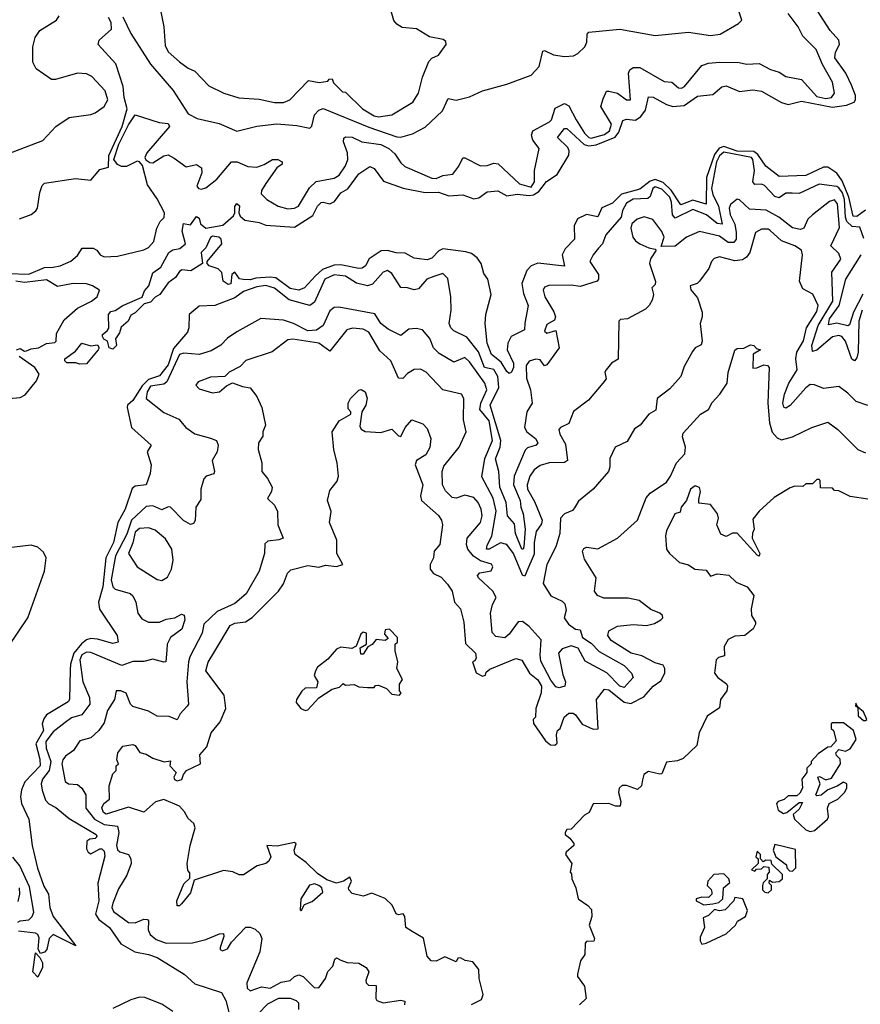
# Model space of a CAD drawing. Extents: x 2472589 to 2662339, y 701009 to 849030.
# Tile 169 of 256: x 2571764 to 2575561, y 771498 to 775947. Entities that reach past the tile are written whole.
import ezdxf

# ---------------------------------------------------------------- set-up
doc = ezdxf.new("R2010")
doc.units = 0

msp = doc.modelspace()

# ---------------------------------------------------------------- linework, layer by layer
at = {"layer": '0CON05XD'}
for points in [[(2573496.2, 775186.2), (2573595, 775166.7), (2573655, 775167.5), (2573701.6, 775151.6), (2573765, 775155.3), (2573815, 775137.1), (2573837.7, 775142.3), (2573875, 775168.5), (2573923.4, 775173.4), (2573965, 775151.5), (2574010.9, 775159.1), (2574065, 775152.3), (2574085, 775155.7), (2574109.2, 775170.8), (2574144.2, 775215.8), (2574191.9, 775248.1), (2574244.8, 775335), (2574246.5, 775355), (2574239.7, 775369.7), (2574193.3, 775415), (2574225, 775456), (2574235, 775455.8), (2574313.4, 775383.4), (2574335, 775377.7), (2574368, 775382), (2574453.3, 775416.7), (2574470.5, 775439.5), (2574488, 775492), (2574505, 775497.2), (2574545, 775492.5), (2574570.1, 775509.9), (2574591.5, 775538.5), (2574605, 775598), (2574625, 775597.5), (2574685, 775564), (2574715, 775554.2), (2574765, 775559.1), (2574825, 775602.2), (2574895, 775609.8), (2574935, 775644.4), (2574955, 775648.9), (2575015, 775623.2), (2575075, 775630.7), (2575115, 775623.5), (2575205, 775573.4), (2575235, 775564.4), (2575295, 775579.4), (2575435, 775552.1), (2575498.8, 775561.2), (2575534.2, 775575), (2575540, 775585), (2575538.9, 775605), (2575521.7, 775651.7), (2575495.6, 775705), (2575445.5, 775775), (2575449.4, 775800.6), (2575468, 775835), (2575464, 775855), (2575425, 775898.8), (2575318.8, 776065)], [(2572391.2, 776035), (2572414.5, 775914.5), (2572420.5, 775830.5), (2572435, 775802.5), (2572486.3, 775756.3), (2572525, 775727.5), (2572555, 775714.2), (2572618.3, 775648.3), (2572685.4, 775615.4), (2572753.7, 775593.7), (2572845, 775587.3), (2572915, 775573.2), (2572955, 775572.7), (2572984, 775585), (2573068.3, 775671.7), (2573116.2, 775663.8), (2573155, 775670), (2573161.7, 775678.3), (2573175, 775680), (2573181.7, 775661.7), (2573221.7, 775621.7), (2573235, 775620), (2573312.5, 775545), (2573365, 775512.9), (2573385, 775507.5), (2573445, 775517.1), (2573540, 775575), (2573565.8, 775615), (2573582.7, 775687.3), (2573611.7, 775758.3), (2573625, 775772.5), (2573655, 775787.5), (2573690, 775835), (2573688.3, 775848.3), (2573677, 775857), (2573615, 775870), (2573556.4, 775906.4), (2573491.7, 775911.7), (2573467, 775927), (2573453.9, 775943.9), (2573442.5, 775985)], [(2571702.7, 775337.3), (2571868.7, 775401.3), (2571926.2, 775465), (2571986.7, 775505), (2572085, 775519.2), (2572105, 775526), (2572145.7, 775554.3), (2572161.2, 775585), (2572150, 775625), (2572089.7, 775689.7), (2572065, 775702.5), (2572025, 775706), (2571925, 775676.7), (2571907, 775677), (2571837.5, 775725), (2571823.3, 775755), (2571823.3, 775825), (2571833.9, 775866.1), (2571855, 775897.5), (2571930, 775945), (2571942.5, 775965)], [(2571710, 774800), (2571805, 774797.1), (2571875, 774828), (2571915, 774828.9), (2571945.8, 774834.2), (2571995, 774855.6), (2572025, 774881.1), (2572045.4, 774914.6), (2572095, 774914.4), (2572112, 774905), (2572126.7, 774885), (2572145, 774876.2), (2572205, 774878.8), (2572325, 774907.5), (2572345, 774917.5), (2572370, 774945), (2572382.5, 775005), (2572397.5, 775035), (2572416, 775054), (2572417.1, 775075), (2572385, 775138.1), (2572340.9, 775200.9), (2572317.7, 775287.7), (2572305, 775304.7), (2572295, 775307.4), (2572246.5, 775283.5), (2572223.4, 775283.4), (2572205, 775292.5), (2572188.3, 775315), (2572211.5, 775385), (2572255, 775471.5), (2572285, 775516.7), (2572393, 775483), (2572435, 775477.5), (2572440, 775465), (2572337.6, 775345), (2572329.3, 775325), (2572333.3, 775313.3), (2572351.4, 775301.4), (2572365, 775300.7), (2572415, 775331.3), (2572435, 775337.1), (2572461.5, 775321.5), (2572515, 775282.5), (2572563, 775293), (2572585, 775277.5), (2572586, 775255), (2572564.4, 775195), (2572572, 775185), (2572585, 775181.5), (2572605, 775187.1), (2572653.9, 775226.1), (2572721.2, 775305), (2572745.4, 775305.4), (2572795, 775283.5), (2572835, 775280.8), (2572867.4, 775292.6), (2572905, 775316), (2572930, 775315), (2572950, 775305), (2572950, 775295), (2572925, 775277.5), (2572875, 775206.7), (2572856.2, 775175), (2572855, 775160), (2572880, 775135), (2572931.4, 775105), (2572975, 775092.7), (2573005, 775095.5), (2573022.9, 775105), (2573072.4, 775187.6), (2573103.5, 775216.5), (2573185, 775231.1), (2573206.5, 775245), (2573235, 775287.1), (2573245.9, 775315), (2573244, 775345), (2573226.2, 775395), (2573228, 775412), (2573235, 775418.5), (2573265, 775416.9), (2573310, 775395), (2573395, 775383.6), (2573431.5, 775365), (2573458.3, 775341.7), (2573485, 775300.8), (2573504, 775284), (2573625, 775230.6), (2573645, 775230), (2573675, 775242.9), (2573720.7, 775249.3), (2573747.5, 775285), (2573765, 775322.5), (2573775, 775323.3), (2573845, 775286.7), (2573875, 775288), (2573905, 775298.8), (2573925, 775296), (2574021.9, 775205), (2574075, 775190.9), (2574088.9, 775215), (2574088.8, 775265), (2574110, 775365), (2574082.2, 775402.2), (2574075.6, 775425), (2574082.5, 775445), (2574157.1, 775485), (2574166.1, 775495), (2574182.6, 775547.4), (2574225, 775568.4), (2574245, 775558.2), (2574277.6, 775495), (2574315.3, 775435), (2574334.5, 775415), (2574345, 775412.3), (2574405, 775428.6), (2574428, 775445), (2574436.5, 775475), (2574389.2, 775555), (2574399.8, 775590.2), (2574415, 775623.8), (2574425, 775624.3), (2574465, 775614.4), (2574505, 775584.2), (2574522.5, 775585), (2574513.8, 775705), (2574520.1, 775719.9), (2574535, 775731.8), (2574565, 775730.4), (2574675, 775667.5), (2574710, 775665), (2574739.3, 775639.3), (2574753, 775637), (2574766.7, 775645), (2574845, 775740), (2574875, 775750.8), (2574925, 775755.6), (2575013.6, 775753.6), (2575046.4, 775746.4), (2575105, 775749.2), (2575155, 775722.5), (2575195, 775709.4), (2575225, 775690), (2575296.1, 775676.1), (2575365, 775599.6), (2575405, 775590.6), (2575430.8, 775595), (2575444.5, 775615.5), (2575435.9, 775665), (2575390.3, 775745), (2575361.9, 775811.9), (2575302.1, 775872.1), (2575280.6, 775915), (2575235.6, 775975)], [(2571763, 775047), (2571815, 775067.5), (2571836.1, 775083.9), (2571843.3, 775095), (2571854.2, 775165.8), (2571865, 775197.5), (2571875, 775208.8), (2572015, 775228.8), (2572085, 775222.5), (2572125, 775270), (2572165, 775280), (2572166.2, 775333.8), (2572227, 775465), (2572249.6, 775545), (2572236, 775595), (2572231.8, 775645), (2572197.9, 775747.9), (2572118.8, 775835), (2572122.9, 775855), (2572178.6, 775905), (2572176.4, 775935), (2572165, 775957.5)], [(2572230, 775960), (2572265.6, 775885), (2572355, 775746.4), (2572457.2, 775627.2), (2572525, 775521.9), (2572565, 775500), (2572665, 775477.5), (2572745, 775444), (2572834.2, 775465.8), (2572925, 775476.7), (2573015, 775468.9), (2573075, 775456.7), (2573083.9, 775466.1), (2573095, 775516.7), (2573115, 775538.8), (2573135, 775545.6), (2573341.3, 775461.3), (2573468.1, 775418.1), (2573485, 775416.9), (2573538.3, 775431.7), (2573595, 775462), (2573674, 775535), (2573698.8, 775591.2), (2573735, 775584), (2573795, 775598.8), (2573855, 775626), (2573965, 775656.2), (2574074.2, 775695.8), (2574110, 775735), (2574127.5, 775805), (2574135, 775807.5), (2574175, 775788.8), (2574225, 775780), (2574265, 775784), (2574285, 775793.8), (2574316.2, 775825), (2574326, 775845), (2574327.7, 775882.3), (2574335, 775890), (2574475, 775903.8), (2574635, 775875.6), (2574785, 775890), (2574885, 775875.8), (2574927.9, 775882.1), (2575010.5, 775929.5), (2575026.7, 775945), (2575008.8, 775995)], [(2575585, 775086.2), (2575545, 775057.6), (2575528.6, 775058.6), (2575510, 775145), (2575479.7, 775219.7), (2575455, 775252.9), (2575415, 775280), (2575395, 775281), (2575315, 775242.8), (2575195, 775239.1), (2575135, 775284.7), (2575098.5, 775338.5), (2575080.8, 775350.8), (2575005, 775353.4), (2574945, 775374.4), (2574924.1, 775365.9), (2574901.8, 775338.2), (2574865.8, 775234.2), (2574865, 775113.3), (2574805, 775131.7), (2574751.2, 775111.2), (2574707.2, 775177.2), (2574671, 775211), (2574634.9, 775225.1), (2574611.9, 775218.1), (2574565, 775181.6), (2574482, 775158), (2574441.7, 775118.3), (2574392.9, 775097.1), (2574375, 775056.2), (2574325, 775066.1), (2574283.3, 775046.7), (2574268.4, 775015), (2574270.3, 774955), (2574228.2, 774911.8), (2574214.4, 774885), (2574225, 774833.8), (2574105, 774846.2), (2574075, 774835.5), (2574055, 774814.3), (2574032.5, 774755), (2574039.9, 774709.9), (2574060, 774655), (2574046.1, 774576.1), (2574044, 774545), (2573983.7, 774516.3), (2573968.6, 774485), (2573966.1, 774455), (2573993.8, 774395), (2573994.5, 774375), (2573985, 774354), (2573975, 774348.8), (2573965, 774357.5), (2573939.2, 774399.2), (2573895, 774433.8), (2573875.7, 774485), (2573866.2, 774575), (2573869.2, 774615), (2573894.3, 774705), (2573878, 774775), (2573860.3, 774800.3), (2573848, 774845), (2573830.3, 774870.3), (2573805, 774890), (2573778.7, 774898.7), (2573675, 774912.1), (2573656.7, 774903.3), (2573625, 774870), (2573605, 774861.5), (2573545, 774870), (2573505, 774892), (2573463.8, 774893.8), (2573424.7, 774904.7), (2573396.7, 774903.3), (2573342.9, 774867.1), (2573325.6, 774835), (2573311.2, 774825), (2573295, 774823.1), (2573215, 774838.8), (2573185, 774837.7), (2573131.7, 774818.3), (2573100.7, 774789.3), (2573050, 774735), (2573025, 774724.2), (2572985, 774732.2), (2572920.4, 774780.4), (2572895, 774783.6), (2572831.1, 774778.9), (2572805, 774770.9), (2572773.1, 774773.1), (2572756.2, 774776.2), (2572735, 774806.7), (2572722.5, 774795), (2572717, 774753), (2572705, 774750), (2572682.5, 774765), (2572677.5, 774805), (2572660.7, 774820.7), (2572620, 774835), (2572610, 774845), (2572610, 774855), (2572677.5, 774935), (2572673.3, 774955), (2572663.3, 774965), (2572635, 774969.2), (2572625, 774963.3), (2572604.1, 774915.9), (2572583.8, 774895), (2572590, 774845), (2572537, 774813), (2572496.1, 774816.1), (2572485, 774810), (2572467.7, 774782.3), (2572435, 774757.5), (2572396.7, 774705), (2572375, 774693.3), (2572355, 774670), (2572326.4, 774663.6), (2572285, 774622.5), (2572265, 774612.5), (2572253.3, 774585), (2572222.3, 774557.7), (2572215, 774532.5), (2572196.7, 774505), (2572201.2, 774475), (2572185, 774458.8), (2572167.5, 774465), (2572160, 774495), (2572143.3, 774503.3), (2572137.5, 774515), (2572137.5, 774525), (2572159.3, 774540.7), (2572166.4, 774553.6), (2572164.3, 774615), (2572175, 774628), (2572195, 774632.5), (2572230, 774655), (2572316.7, 774693.3), (2572328, 774722), (2572347.5, 774745), (2572365, 774803.8), (2572400.7, 774829.3), (2572437.5, 774895), (2572455, 774907.8), (2572487, 774913), (2572513.3, 774935), (2572498.3, 774991.7), (2572503.9, 775026.1), (2572535, 775020), (2572562.5, 775057.5), (2572575, 775050), (2572580, 775025), (2572605, 775005.7), (2572680.8, 775019.2), (2572729.5, 775060.5), (2572736.2, 775075), (2572735, 775102.5), (2572745, 775116.7), (2572756.7, 775106.7), (2572753.8, 775075), (2572758.9, 775058.9), (2572780.7, 775040.7), (2572845, 775030.4), (2572875, 775018.9), (2573005, 775009.3), (2573088.1, 775061.9), (2573108.5, 775105), (2573125, 775120.4), (2573135, 775123.3), (2573165, 775115.7), (2573186, 775125), (2573214.2, 775165), (2573246.5, 775183.5), (2573295, 775250), (2573345, 775284), (2573365, 775274), (2573407.1, 775217.1), (2573496.2, 775186.2)], [(2575577.9, 774957.9), (2575559.4, 775009.4), (2575525, 775012.4), (2575500, 775035), (2575493.8, 775055), (2575490, 775135), (2575480.5, 775165), (2575465, 775187.8), (2575455, 775193.8), (2575376.1, 775203.9), (2575285, 775162), (2575253.2, 775163.2), (2575225, 775163.1), (2575195, 775141.4), (2575175, 775148.6), (2575128.3, 775198.3), (2575115, 775203.9), (2575085, 775203.1), (2575075.7, 775215), (2575083.9, 775265), (2575076.1, 775315), (2575069.2, 775325), (2574945, 775347.8), (2574925, 775331.7), (2574911.4, 775305), (2574889.5, 775185), (2574895, 775157.3), (2574920, 775105), (2574936.7, 775023.3), (2574915, 775026.2), (2574865.7, 775065.7), (2574805, 775089.3), (2574725, 775050.4), (2574713.5, 775065), (2574708.1, 775121.9), (2574700, 775145), (2574665, 775181.1), (2574635, 775192.5), (2574623.9, 775185), (2574611.5, 775148.5), (2574601.5, 775138.5), (2574534.4, 775135.6), (2574505, 775117.7), (2574486.7, 775085), (2574480.8, 775055), (2574411.2, 774975), (2574396, 774935), (2574378.8, 774915), (2574354, 774885), (2574340, 774855), (2574378.9, 774795), (2574378.9, 774775), (2574372.5, 774765), (2574295, 774740.8), (2574255, 774748), (2574153.8, 774746.2), (2574135, 774738), (2574128.6, 774725), (2574135.6, 774695), (2574177.4, 774627.4), (2574184, 774605), (2574180, 774590), (2574145, 774570), (2574135, 774540), (2574145, 774530), (2574185, 774542.5), (2574201.2, 774465), (2574145, 774387.5), (2574135, 774383.3), (2574115, 774410), (2574095, 774413.3), (2574065, 774404), (2574051.8, 774385), (2574053.3, 774326.7), (2574070.6, 774275), (2574078.8, 774215), (2574055.4, 774175), (2574043.9, 774105), (2574054.3, 774084.3), (2574094.4, 774055), (2574104.4, 774035), (2574097.5, 774025), (2574058.2, 774011.8), (2574047.6, 774002.4), (2573997.2, 773885), (2573994.7, 773845), (2574024.4, 773775), (2574027.1, 773745), (2574037.5, 773715), (2574047.5, 773645), (2574040.9, 773565), (2574038.1, 773555), (2574031.9, 773555), (2574003.6, 773625), (2573999.3, 773669.3), (2573967.8, 773705), (2573961, 773765), (2573932.3, 773835), (2573928.1, 773905), (2573913.2, 773963.2), (2573934.6, 774015.4), (2573937, 774045), (2573889.5, 774205), (2573927.5, 774285), (2573923.1, 774335), (2573905, 774365.8), (2573863.2, 774375), (2573835.9, 774445.9), (2573782.9, 774512.9), (2573725, 774540.8), (2573710.8, 774555), (2573704.3, 774575), (2573712.5, 774635), (2573710.8, 774695), (2573697.4, 774777.4), (2573675, 774800), (2573635, 774786.9), (2573602.5, 774775), (2573565, 774730.8), (2573545, 774727.1), (2573515, 774736), (2573485, 774736.7), (2573445, 774800), (2573425, 774813.3), (2573405, 774806.7), (2573357.9, 774752.1), (2573335, 774744.3), (2573285, 774756.9), (2573235, 774788.8), (2573185, 774794.7), (2573141.9, 774775), (2573095, 774670), (2573075, 774655.3), (2572980.9, 774680.9), (2572915, 774733.6), (2572875, 774745.8), (2572835, 774740.2), (2572775, 774719.2), (2572735, 774690.5), (2572645, 774656.2), (2572575, 774652.9), (2572529.4, 774615), (2572527.9, 774555), (2572522, 774535), (2572459.2, 774460.8), (2572435, 774387.3), (2572395, 774337.8), (2572345, 774321.4), (2572317.1, 774292.9), (2572274.1, 774225.9), (2572250, 774205), (2572248.8, 774195), (2572268.8, 774105), (2572357.5, 774025), (2572340, 773995), (2572358, 773935), (2572353, 773897), (2572334.3, 773845.7), (2572285, 773840), (2572271.3, 773828.7), (2572240, 773735), (2572206.7, 773675), (2572188, 773585), (2572153.3, 773515), (2572139.8, 773385), (2572120, 773315), (2572124, 773284), (2572204.3, 773165), (2572208.8, 773135), (2572185, 773128.2), (2572115, 773148), (2572085, 773150.3), (2572065, 773144.2), (2572042.9, 773127.1), (2572008.7, 773085), (2571993, 773035), (2571991.3, 773008.7), (2571989.1, 772875), (2571981.9, 772865), (2571885, 772805.5), (2571871.9, 772788.1), (2571865.4, 772765), (2571871.1, 772735), (2571835.9, 772675), (2571855.3, 772605), (2571855.4, 772575), (2571786.8, 772503.2), (2571772.1, 772467.9), (2571767.8, 772435), (2571771.9, 772405), (2571804.2, 772335), (2571820, 772215), (2571843.4, 772113.4), (2571872.4, 772032.4), (2571894, 771995), (2571900, 771935), (2571914.5, 771895), (2572017.1, 771762.9), (2571915, 771814), (2571896.2, 771795), (2571886, 771745), (2571875, 771733.3), (2571858.3, 771728.3), (2571846.7, 771746.7), (2571851.7, 771798.3), (2571845, 771813.8), (2571835, 771820), (2571758.8, 771828.8)], [(2575569.6, 774635), (2575554.8, 774585), (2575551.9, 774445), (2575545, 774418.8), (2575535, 774405.7), (2575522.8, 774412.7), (2575494.5, 774495), (2575478.1, 774515), (2575465, 774520.4), (2575435, 774513.9), (2575365, 774453.8), (2575345, 774447.1), (2575343, 774475), (2575370.9, 774565), (2575436.4, 774675), (2575433.2, 774806.8), (2575472.7, 774865), (2575465, 774890.8), (2575428.6, 774925), (2575467.6, 775007.6), (2575457.8, 775115), (2575445, 775132.7), (2575422.3, 775125), (2575345.6, 775065), (2575324.4, 775045), (2575305.5, 775004.5), (2575291.7, 774998.3), (2575255, 775006.5), (2575192.5, 775055), (2575136, 775086), (2575061.2, 775091.2), (2575015, 775133.5), (2575005, 775135.4), (2574975, 775112), (2574968.1, 775095), (2574973.8, 775065), (2574993.8, 775023.8), (2575000.7, 774985), (2575000.5, 774955), (2574990.3, 774939.8), (2574965, 774940.9), (2574925, 774969.3), (2574835, 774990), (2574776.2, 774965), (2574725, 774924), (2574662, 774922), (2574674.4, 774965), (2574665, 774990), (2574624.3, 775044.3), (2574585, 775055.8), (2574553.3, 775045), (2574528.8, 775025), (2574524.3, 775005), (2574533.3, 774965), (2574545, 774947.5), (2574565, 774934.3), (2574605.6, 774915.6), (2574635, 774910), (2574638.8, 774905), (2574613.9, 774866.1), (2574609.6, 774845), (2574635.8, 774764.2), (2574635, 774750), (2574620, 774735), (2574627.5, 774705), (2574620.7, 774679.3), (2574607.5, 774655), (2574590.5, 774639.5), (2574510, 774595), (2574478.3, 774591.7), (2574470, 774585), (2574467.1, 774412.9), (2574437.5, 774395), (2574412.5, 774365), (2574407.5, 774355), (2574412.5, 774325), (2574398.8, 774305), (2574332.7, 774227.3), (2574265, 774176.2), (2574245, 774122.5), (2574207.5, 774105), (2574200, 774095), (2574204, 774075), (2574229.5, 774029.5), (2574238.8, 773955), (2574224.3, 773945.7), (2574155, 773944.5), (2574115, 773932.2), (2574087.1, 773912.9), (2574068.2, 773885), (2574056.5, 773845), (2574057.9, 773825), (2574089.3, 773769.3), (2574124.2, 773685), (2574120.5, 773669.5), (2574096.4, 773635), (2574087.8, 773585), (2574087.9, 773532.1), (2574054.2, 773455), (2574045, 773433.3), (2574035, 773436.7), (2573995, 773534.3), (2573965, 773575.6), (2573935, 773582.5), (2573885, 773554.5), (2573872.5, 773555), (2573875, 773573.3), (2573896.6, 773613.4), (2573915.8, 773725.8), (2573902.1, 773785), (2573851.3, 773881.3), (2573865.7, 773965), (2573899.1, 774045), (2573884.4, 774135), (2573842.7, 774185), (2573846.8, 774215), (2573873.7, 774275), (2573865.3, 774305), (2573795, 774401.1), (2573775, 774420), (2573725, 774399.4), (2573658.9, 774438.9), (2573633.1, 774465), (2573617, 774507), (2573584, 774545), (2573555, 774551.2), (2573521.3, 774548.7), (2573485, 774520), (2573428.3, 774548.3), (2573395, 774574.4), (2573368.2, 774618.2), (2573205, 774647.5), (2573185, 774646), (2573165, 774631.2), (2573135.3, 774564.7), (2573105, 774543.8), (2573065, 774540.9), (2573001.2, 774575), (2572955, 774588.8), (2572852.9, 774597.1), (2572744, 774536), (2572702.1, 774507.9), (2572673, 774477), (2572628.9, 774451.1), (2572575, 774434.4), (2572505, 774440.5), (2572485.9, 774434.1), (2572428.9, 774311.1), (2572415, 774300.5), (2572355, 774290.6), (2572339.2, 774265), (2572335.2, 774235), (2572415, 774172.4), (2572482.2, 774142.2), (2572514.5, 774104.5), (2572555, 774075.8), (2572625, 774056.2), (2572652.5, 774045), (2572660, 774025), (2572656.2, 773995), (2572633.3, 773955), (2572643.8, 773905), (2572640, 773895), (2572605.8, 773884.2), (2572595, 773872.5), (2572582, 773825), (2572581.2, 773778.8), (2572560, 773745), (2572556.1, 773683.9), (2572549.3, 773670.7), (2572535, 773666.7), (2572503.9, 773683.9), (2572445, 773744.3), (2572435, 773745.6), (2572405, 773732.2), (2572365, 773750.2), (2572335, 773746.8), (2572268.8, 773685), (2572247.1, 773622.9), (2572195.9, 773525), (2572176.2, 773416.2), (2572184, 773384), (2572195, 773374.4), (2572262.5, 773355), (2572274.2, 773344.2), (2572288.6, 773315), (2572296.9, 773265), (2572315, 773239.4), (2572345, 773225.5), (2572395, 773224.5), (2572425, 773237.9), (2572465, 773244.4), (2572495, 773261.2), (2572506.5, 773256.5), (2572508.9, 773235), (2572496.7, 773193.3), (2572444.4, 773155), (2572429.2, 773125), (2572428.3, 773098.3), (2572423.8, 773046.2), (2572415, 773043.8), (2572365, 773056.9), (2572325, 773047.1), (2572275, 773046.7), (2572225, 773028.5), (2572085, 773087.7), (2572065, 773089.2), (2572045, 773077.9), (2572035.3, 773054.7), (2572048.6, 772955), (2572079.6, 772885), (2572080, 772855), (2572044, 772806), (2571997.8, 772792.2), (2571968.3, 772771.7), (2571915, 772729.7), (2571882.3, 772685), (2571883.7, 772655), (2571904, 772595), (2571896.9, 772555), (2571867.1, 772515), (2571860.3, 772495), (2571864.4, 772465), (2571880.7, 772420.7), (2571895, 772403.5), (2571927.3, 772387.3), (2571987, 772337), (2572108.8, 772265), (2572112.5, 772255), (2572105, 772247.5), (2572080, 772245), (2572067.5, 772235), (2572065, 772200), (2572072.5, 772185), (2572085, 772177.5), (2572125, 772200), (2572135, 772200), (2572145, 772190), (2572147.8, 772167.8), (2572116.9, 772045), (2572120.7, 771965), (2572105.6, 771905), (2572121.5, 771881.5), (2572168.6, 771845), (2572220.7, 771770.7), (2572283.8, 771735), (2572345, 771723.4), (2572385, 771708.9), (2572506.7, 771635), (2572555, 771590.8), (2572675, 771551.2), (2572694.6, 771514.6), (2572713.6, 771445)], [(2575595, 774203.3), (2575541.9, 774221.9), (2575505, 774260), (2575465, 774289.2), (2575395, 774280), (2575355, 774297.7), (2575335, 774298.2), (2575315, 774283.8), (2575245, 774204.5), (2575225, 774191.9), (2575215.7, 774195.7), (2575212, 774215), (2575218.7, 774255), (2575237.7, 774305), (2575275.5, 774365), (2575269.7, 774415), (2575274.5, 774445), (2575305, 774495.6), (2575318.5, 774555), (2575365, 774628.1), (2575370.9, 774655), (2575346.2, 774706.2), (2575301.7, 774731.7), (2575286, 774765), (2575300.8, 774885), (2575295.7, 774905), (2575266.2, 774925), (2575205, 774947.5), (2575154.5, 774994.5), (2575145, 775000), (2575115, 775000), (2575088, 774985), (2575062.2, 774895), (2575046.6, 774873.4), (2575028.4, 774861.6), (2574995, 774857.5), (2574925, 774875.4), (2574901.7, 774868.3), (2574888.5, 774855), (2574877.4, 774822.6), (2574835, 774765.7), (2574824.4, 774755.6), (2574792.9, 774745), (2574795, 774726.7), (2574825, 774690), (2574846.5, 774625), (2574847.3, 774605), (2574837.1, 774575), (2574846.4, 774495), (2574842.7, 774477.3), (2574815.9, 774464.1), (2574802.7, 774447.3), (2574765, 774380), (2574750, 774335), (2574701.2, 774278.8), (2574644.2, 774235.8), (2574637.3, 774182.7), (2574605.8, 774164.2), (2574566.7, 774115), (2574541.1, 774098.9), (2574508.3, 774041.7), (2574454.2, 774015.8), (2574430, 773965), (2574430, 773925), (2574423.8, 773905), (2574355, 773826.2), (2574287.8, 773772.2), (2574270.7, 773740.7), (2574260.3, 773729.7), (2574225, 773714.3), (2574206.9, 773695), (2574204.2, 773625), (2574185.4, 773564.6), (2574145.6, 773485), (2574129.2, 773399.2), (2574163.4, 773343.4), (2574215, 773320), (2574227, 773307), (2574231.7, 773278.3), (2574223.8, 773245), (2574243.3, 773215), (2574275, 773192.5), (2574295, 773190), (2574306.1, 773156.1), (2574345, 773130.6), (2574381.8, 773091.8), (2574495, 773028.8), (2574527.8, 772995), (2574535.8, 772975), (2574495, 772930), (2574475, 772935.6), (2574416.5, 772996.5), (2574318.4, 773048.4), (2574286.9, 773106.9), (2574255, 773118), (2574215, 773103.8), (2574198, 773085), (2574216.8, 772986.8), (2574229.4, 772955), (2574226.2, 772935), (2574201.2, 772928.8), (2574185, 772932.9), (2574162.7, 772962.7), (2574118.5, 773048.5), (2574114.8, 773075.2), (2574120, 773145), (2574065, 773204.6), (2574035, 773227.5), (2574015, 773226.9), (2573975, 773170), (2573955, 773154.3), (2573915, 773160), (2573897.9, 773177.9), (2573890, 773265), (2573900, 773305), (2573915.5, 773335.5), (2573901.4, 773365), (2573836, 773425), (2573832.5, 773435), (2573842.7, 773447.3), (2573893.6, 773456.4), (2573900.8, 773475), (2573895, 773486.5), (2573845, 773502.1), (2573813.4, 773523.4), (2573788.2, 773555), (2573782.1, 773575), (2573785.5, 773605), (2573846, 773675), (2573853.2, 773705), (2573848.7, 773735), (2573835, 773765.7), (2573815, 773787.5), (2573775, 773798.9), (2573735.5, 773784.5), (2573717.4, 773787.4), (2573687.6, 773817.6), (2573673.5, 773845), (2573672.7, 773905), (2573679.6, 773930.4), (2573748.6, 774015), (2573780, 774085), (2573768.3, 774138.3), (2573769.5, 774235), (2573760, 774255), (2573675, 774274.2), (2573600, 774355), (2573575, 774368), (2573545, 774366.2), (2573515, 774348.8), (2573495, 774326.2), (2573475, 774328), (2573440, 774405), (2573390.9, 774450.9), (2573341.1, 774535), (2573315, 774549.2), (2573267.3, 774552.7), (2573240.8, 774545), (2573165, 774449.2), (2573115, 774485.3), (2572996.9, 774503.1), (2572975, 774500), (2572904.2, 774445.8), (2572785, 774407.5), (2572760.3, 774379.7), (2572710, 774355), (2572690, 774335), (2572625, 774331.2), (2572569.7, 774310.3), (2572558.8, 774295), (2572575, 774278.8), (2572635, 774261.2), (2572666.7, 774265), (2572697.7, 774292.3), (2572725, 774306.7), (2572769.5, 774289.5), (2572805, 774283.8), (2572834.4, 774244.4), (2572858, 774195), (2572874, 774115), (2572862.5, 774085), (2572862.5, 774065), (2572842.9, 774035), (2572840.6, 774005), (2572858, 773945), (2572857.5, 773905), (2572883.6, 773873.6), (2572903.8, 773835), (2572901.2, 773815), (2572883.6, 773783.6), (2572915, 773753.3), (2572928.8, 773725), (2572930, 773665), (2572953.3, 773605), (2572935, 773596.2), (2572885, 773591.2), (2572871.7, 773578.3), (2572870, 773535), (2572845.5, 773454.5), (2572787.4, 773352.6), (2572735, 773309.2), (2572655, 773272.9), (2572595.6, 773215), (2572587.9, 773175), (2572531.9, 773068.1), (2572526.2, 773045), (2572518.5, 772955), (2572526.2, 772855), (2572520, 772845), (2572489.3, 772810.7), (2572475, 772783.3), (2572438.3, 772798.3), (2572385, 772800), (2572345, 772823.3), (2572274.3, 772844.3), (2572264, 772855), (2572245, 772903.8), (2572220, 772915), (2572200, 772915), (2572191.9, 772875), (2572160, 772825), (2572145, 772769.4), (2572120.9, 772735), (2572085, 772702.1), (2572035, 772689.2), (2572007.1, 772645), (2571970.8, 772619.2), (2571957.9, 772602.1), (2571954.6, 772585), (2571968.8, 772505), (2571984.5, 772494.5), (2572025, 772490.6), (2572045, 772474.2), (2572062.2, 772445), (2572062.1, 772385), (2572102, 772335), (2572145, 772311), (2572205, 772302.5), (2572212.2, 772275), (2572201.4, 772215), (2572205, 772196), (2572216.6, 772186.6), (2572255, 772175.6), (2572266, 772156), (2572267.1, 772135), (2572248.3, 772081.7), (2572209.7, 772020.2), (2572184, 771955), (2572180, 771935), (2572186.9, 771916.9), (2572255, 771867.9), (2572285, 771866.2), (2572325, 771882.9), (2572340.8, 771880.8), (2572345.6, 771875), (2572344.7, 771834.7), (2572353.4, 771813.4), (2572380.7, 771790.7), (2572425, 771774.2), (2572545, 771776.2), (2572605, 771791.2), (2572666.2, 771816.2), (2572685, 771817.5), (2572686, 771805), (2572668.8, 771755), (2572670, 771745), (2572679.3, 771739.3), (2572701.7, 771748.3), (2572721.2, 771778.8), (2572785, 771846.2), (2572805, 771846), (2572827, 771837), (2572847.9, 771817.9), (2572858.1, 771795), (2572848.1, 771735), (2572790.5, 771595), (2572791.2, 771571.2), (2572805, 771559.4), (2572856.6, 771576.6), (2572895, 771571.4), (2572945, 771598.5), (2572985, 771606), (2573005.6, 771624.4), (2573025, 771631.4), (2573045, 771624.3), (2573094.3, 771574.3), (2573115, 771571.8), (2573144.4, 771615), (2573155, 771646.7), (2573178.9, 771671.1), (2573187.5, 771702.5), (2573195, 771707.5), (2573215, 771697.8), (2573243.2, 771686.8), (2573295, 771684.4), (2573328.8, 771665), (2573341.2, 771645), (2573326.7, 771605), (2573328.8, 771595), (2573340, 771585), (2573373.6, 771583.6), (2573372, 771525), (2573376.7, 771515), (2573405, 771504.3), (2573485, 771517.5), (2573503, 771513), (2573502.5, 771495)], [(2575573, 774707), (2575530.7, 774625), (2575511.9, 774568.1), (2575505, 774563.8), (2575455, 774575.8), (2575417.7, 774567.7), (2575421.7, 774595), (2575465.9, 774655), (2575496.1, 774775), (2575565.3, 774885)], [(2571749.4, 774455), (2571765, 774461.1), (2571785, 774448.7), (2571795, 774450.3), (2571815, 774460), (2571848.8, 774465), (2571885, 774484.4), (2571922.1, 774487.9), (2571927.8, 774495), (2571930.3, 774529.7), (2571965, 774591.2), (2572025, 774643.8), (2572087.5, 774675), (2572113.3, 774695), (2572123.8, 774725), (2572092.5, 774745), (2572065, 774753.7), (2572005, 774754.8), (2571935, 774742.2), (2571885, 774771.2), (2571785, 774760), (2571746.2, 774765)], [(2572035, 774390), (2572016.7, 774396.7), (2571977, 774397), (2571967.5, 774405), (2571967.5, 774415), (2572015, 774450), (2572045, 774486), (2572085, 774473.3), (2572115, 774477.5), (2572122.5, 774465), (2572117.5, 774455), (2572065, 774392.5), (2572035, 774390)], [(2572645, 773094.2), (2572715, 773210), (2572735, 773219.7), (2572784.2, 773225.8), (2572813.7, 773246.3), (2572932.7, 773365), (2572955, 773397.5), (2572974.2, 773445.8), (2572988.3, 773461.7), (2573065, 773481.1), (2573115, 773473.1), (2573145, 773482.5), (2573195, 773475.6), (2573223.3, 773485), (2573196, 773535), (2573195.8, 773595), (2573163.8, 773675), (2573171.2, 773725), (2573154.4, 773774.4), (2573165, 773820), (2573197.6, 773862.4), (2573204.3, 773885), (2573198, 773945), (2573183.1, 774003.1), (2573176, 774085), (2573206.2, 774133.8), (2573260, 774165), (2573260, 774175), (2573248.3, 774188.3), (2573247.5, 774215), (2573257.5, 774235), (2573295, 774273.8), (2573306.8, 774276.8), (2573325, 774266), (2573333.6, 774236.4), (2573328, 774205), (2573310, 774175), (2573300.7, 774110.7), (2573307, 774097), (2573325, 774086.7), (2573395, 774082), (2573445, 774096.7), (2573475, 774066.2), (2573485, 774063.3), (2573505.6, 774105), (2573535, 774138.8), (2573585, 774121.4), (2573605, 774100), (2573621.1, 774055), (2573616, 774014), (2573598.9, 773981.1), (2573556, 773955), (2573550.8, 773935), (2573584.3, 773845), (2573574.4, 773795.6), (2573579.4, 773775), (2573655, 773707.1), (2573669.5, 773685), (2573673.6, 773665), (2573661.2, 773575), (2573636.7, 773545), (2573632.5, 773515), (2573617.5, 773485), (2573618, 773465), (2573633.8, 773445), (2573667.5, 773427.5), (2573696.7, 773396.7), (2573716.7, 773365), (2573727.5, 773315), (2573755.6, 773285), (2573770, 773225), (2573778.3, 773128.3), (2573823.3, 773085), (2573826.4, 773063.6), (2573820, 773050), (2573810, 773045), (2573826.4, 772996.4), (2573855, 772981.2), (2573867.5, 772985), (2573870.7, 772999.3), (2573887.3, 773012.7), (2574005, 773060.8), (2574032.7, 773052.7), (2574067.5, 772995), (2574105, 772964.4), (2574121.3, 772935), (2574119.1, 772905), (2574096.1, 772835), (2574094.2, 772795.8), (2574083.3, 772785), (2574085, 772767.5), (2574138.3, 772688.3), (2574161.2, 772671.2), (2574181.7, 772668.3), (2574192.5, 772677.5), (2574188.8, 772715), (2574193.3, 772735), (2574205.6, 772744.4), (2574222.9, 772795), (2574245, 772814.3), (2574263.3, 772813.3), (2574275, 772805.7), (2574304.3, 772764.3), (2574355, 772740.8), (2574377.1, 772742.9), (2574370, 772875), (2574405, 772922.5), (2574425, 772918.6), (2574493.8, 772863.8), (2574525, 772857.5), (2574582.7, 772887.3), (2574625, 772936.2), (2574660.3, 772959.7), (2574677.7, 772995), (2574677.5, 773015), (2574670, 773030), (2574635, 773040.4), (2574575, 773072.2), (2574526.2, 773085), (2574435, 773142), (2574420.8, 773165), (2574425.8, 773185), (2574465, 773206.8), (2574535, 773213.5), (2574595, 773209.1), (2574631.8, 773218.2), (2574660.6, 773235), (2574669.2, 773245), (2574667.5, 773255), (2574655.9, 773265.9), (2574615, 773282.3), (2574562.4, 773322.4), (2574513.2, 773333.2), (2574402.5, 773332.5), (2574373.3, 773345), (2574360, 773365), (2574367.5, 773425), (2574315, 773510), (2574305.5, 773545), (2574312, 773558), (2574325, 773564.3), (2574375, 773556), (2574465, 773603.8), (2574554.3, 773685.7), (2574593.2, 773786.8), (2574611.7, 773808.3), (2574685, 773858), (2574704.3, 773885), (2574730.8, 773945), (2574768, 773985), (2574772.1, 774015), (2574757.8, 774062.2), (2574760.5, 774079.5), (2574839.4, 774165), (2574875.7, 774185), (2574892.2, 774217.8), (2574927.1, 774255), (2574960, 774305), (2574965, 774352.5), (2574995, 774453.3), (2575005, 774461.2), (2575035, 774463.3), (2575065, 774477.5), (2575080, 774475), (2575091.7, 774461.7), (2575110, 774455), (2575077.5, 774435), (2575075, 774372.5), (2575093.8, 774373.8), (2575125, 774387.5), (2575142.5, 774385), (2575150, 774375), (2575143.1, 774215), (2575150.3, 774125), (2575163.1, 774083.1), (2575185, 774057.1), (2575205, 774048.8), (2575255, 774062.9), (2575342, 774105), (2575415, 774128.2), (2575460, 774095), (2575550, 774005), (2575585, 773990)], [(2571713.9, 774236.1), (2571765, 774239.6), (2571788.1, 774251.9), (2571838.8, 774315), (2571852.2, 774345), (2571831.9, 774375), (2571760.6, 774425)], [(2575595, 773780), (2575515, 773792.5), (2575465, 773817.5), (2575445, 773820), (2575435, 773830), (2575381.7, 773831.7), (2575380, 773865), (2575375, 773870), (2575365, 773870), (2575345, 773850), (2575315, 773850), (2575301.7, 773838.3), (2575265, 773840), (2575245, 773831.2), (2575172.1, 773787.9), (2575104.1, 773725.9), (2575075, 773690), (2575082.5, 773645), (2575073.6, 773626.4), (2575073.3, 773605), (2575106.7, 773535), (2575105, 773523.3), (2575095, 773527.5), (2575005, 773626.2), (2574983.6, 773626.4), (2574955, 773612.5), (2574931.7, 773621.7), (2574912.5, 773665), (2574920, 773695), (2574916.7, 773715), (2574885, 773756.7), (2574832.5, 773762.5), (2574831.2, 773778.8)], [(2574831.2, 773778.8), (2574840, 773815), (2574835, 773833.3), (2574815, 773840.8), (2574794.4, 773825), (2574775.7, 773774.3), (2574751.9, 773745), (2574747.5, 773722.5), (2574723.8, 773715), (2574685, 773637.5), (2574681.2, 773615), (2574686.2, 773555), (2574698.8, 773535), (2574745, 773494), (2574785, 773483.3), (2574813.6, 773463.6), (2574865, 773460), (2574885, 773432.5), (2574915, 773442.5), (2574967, 773437), (2575000, 773405), (2575050, 773385), (2575080, 773345), (2575067.5, 773285), (2575070, 773255), (2575087.5, 773225), (2575087.5, 773215), (2575077.5, 773195), (2575040, 773165), (2574995, 773161.2), (2574965, 773146.2), (2574946.2, 773115), (2574947, 773073), (2574920, 773065), (2574910, 773055), (2574902.5, 772995), (2574917.5, 772975), (2574956.1, 772946.1), (2574961.2, 772935), (2574958.8, 772915), (2574930, 772875), (2574925, 772837.5), (2574869.3, 772800.7), (2574833.8, 772725), (2574822.3, 772667.7), (2574761.4, 772608.6), (2574735, 772597.5), (2574685, 772592.5), (2574665, 772540), (2574655, 772537.5), (2574605, 772550), (2574583.9, 772536.1), (2574577, 772513), (2574573.3, 772485), (2574555, 772468.8), (2574505, 772486.2), (2574485, 772486), (2574471.2, 772475), (2574468.8, 772455), (2574480, 772415), (2574476.2, 772393.8), (2574455, 772394), (2574425, 772405.7), (2574355, 772403.3), (2574335.9, 772364.1), (2574315, 772352.5), (2574255, 772290), (2574235, 772287.5), (2574227.5, 772275), (2574227.5, 772265), (2574249.3, 772249.3), (2574267.5, 772225), (2574267.5, 772215), (2574232.5, 772185), (2574230, 772175), (2574257.5, 772135), (2574250, 772095), (2574257, 772087), (2574257.5, 772065), (2574276.7, 772025), (2574286.7, 771975), (2574330, 771945), (2574346.4, 771926.4), (2574348.8, 771895), (2574336, 771855), (2574360, 771795), (2574357, 771783), (2574325, 771782.5), (2574317.5, 771775), (2574316.4, 771723.6), (2574297.5, 771695), (2574283.3, 771635), (2574283.9, 771623.9), (2574315, 771580), (2574322.5, 771525), (2574292.5, 771495)], [(2572405, 773413.3), (2572431.2, 773428.8), (2572450, 773465), (2572457.1, 773505), (2572451.4, 773555), (2572422, 773602), (2572375, 773640.6), (2572345, 773651.4), (2572305, 773647.5), (2572285, 773630.8), (2572275, 773583.8), (2572255.8, 773535), (2572294.6, 773474.6), (2572385, 773418), (2572405, 773413.3)], [(2571712.5, 773115), (2571800, 773245), (2571876, 773455), (2571883.8, 773515), (2571871.2, 773541.2), (2571845, 773563.8), (2571815, 773572), (2571676.7, 773556.7)], [(2573055, 772826.2), (2573065, 772828.8), (2573115, 772882.5), (2573175, 772922.5), (2573208.3, 772931.7), (2573225, 772947.5), (2573235, 772940), (2573275, 772943.3), (2573295, 772933.3), (2573335, 772930), (2573365, 772930), (2573371.7, 772938.3), (2573385, 772940), (2573420, 772925), (2573445, 772900), (2573480, 772895), (2573487.5, 772905), (2573480, 772915), (2573480, 772945), (2573492.5, 772965), (2573467.5, 773015), (2573472.5, 773045), (2573460, 773095), (2573460, 773125), (2573470, 773135), (2573470, 773155), (2573435, 773192.5), (2573415, 773190), (2573411.2, 773171.2), (2573428.3, 773151.7), (2573415, 773142.5), (2573373.8, 773146.2), (2573356.2, 773123.8), (2573337, 773113), (2573315, 773080), (2573305, 773080), (2573301.7, 773108.3), (2573330, 773125), (2573330, 773175), (2573315, 773180), (2573305, 773170), (2573283.3, 773116.7), (2573263.6, 773106.4), (2573215, 773112.5), (2573195, 773102.5), (2573155, 773057.5), (2573108.8, 773021.2), (2573100, 773005), (2573093.8, 772983.8), (2573110, 772955), (2573105, 772927.5), (2573053.9, 772926.1), (2573037.7, 772912.3), (2573013.8, 772875), (2573012.3, 772862.3), (2573033.3, 772835), (2573055, 772826.2)], [(2573805, 771497.5), (2573849.5, 771520.5), (2573858, 771542), (2573839.2, 771615), (2573838, 771655), (2573810.7, 771690.7), (2573776.7, 771696.7), (2573755, 771707.5), (2573743.6, 771706.4), (2573735, 771690), (2573685, 771712.5), (2573645, 771693.3), (2573622.5, 771695), (2573603.8, 771715), (2573587.3, 771797.3), (2573536.4, 771826.4), (2573507.5, 771845), (2573503.3, 771895), (2573496.4, 771906.4), (2573475, 771902.5), (2573465, 771907.5), (2573446.1, 771946.1), (2573415, 771976.7), (2573355, 772000), (2573315, 771986.7), (2573265, 771998.8), (2573250, 772015), (2573248.8, 772025), (2573262.5, 772055), (2573255, 772072.5), (2573225.8, 772054.2), (2573195, 772046), (2573151.1, 772061.1), (2573109.7, 772089.7), (2573058.3, 772138.3), (2573008.8, 772175), (2573004, 772195), (2573013, 772223), (2573005, 772228.8), (2572927.3, 772212.7), (2572880, 772215), (2572898.8, 772165), (2572888.8, 772145), (2572875, 772134), (2572836.4, 772123.6), (2572775, 772082.5), (2572755, 772082.5), (2572726.4, 772096.4), (2572685, 772102.5), (2572551.7, 772058.3), (2572535, 772002.5), (2572495, 771952.5), (2572485, 771942.5), (2572475, 771942.5), (2572473.8, 771965), (2572505, 772042.5), (2572531.7, 772068.3), (2572531.7, 772091.7), (2572523, 772103), (2572520, 772135), (2572533.8, 772215), (2572556.7, 772295), (2572550, 772315), (2572525, 772337.5), (2572508.3, 772368.3), (2572485, 772393.3), (2572415, 772423.8), (2572377.7, 772412.3), (2572325, 772366.2), (2572255, 772389.5), (2572155, 772357.8), (2572141.9, 772365), (2572134.6, 772385.4), (2572144, 772405), (2572168.8, 772425), (2572167.5, 772485), (2572185, 772540), (2572200, 772555), (2572200, 772575), (2572210, 772585), (2572202.5, 772602.5), (2572207.5, 772635), (2572230, 772665), (2572275, 772672.5), (2572285, 772667.5), (2572306.4, 772636.4), (2572335, 772628), (2572365, 772610), (2572417, 772593), (2572445, 772597.5), (2572442.5, 772575), (2572470, 772545), (2572460, 772525), (2572463.6, 772513.6), (2572475, 772507.5), (2572496.4, 772513.6), (2572503, 772537), (2572517.5, 772555), (2572580, 772585), (2572576.7, 772625), (2572609.2, 772660.8), (2572628.6, 772725), (2572670, 772775), (2572695.5, 772835), (2572687.1, 772895), (2572604.5, 773004.5), (2572615, 773043.8), (2572645, 773094.2)], [(2575585, 772780), (2575590, 772785), (2575575, 772820), (2575550, 772840), (2575541.7, 772858.3), (2575540, 772845), (2575550, 772840), (2575551.7, 772801.7), (2575575, 772780), (2575585, 772780)], [(2575335, 772278.8), (2575355, 772283.3), (2575412.5, 772335), (2575417.5, 772345), (2575412.5, 772385), (2575420, 772405), (2575460, 772425), (2575490, 772455), (2575500, 772475), (2575500, 772495), (2575485, 772502.5), (2575457, 772483), (2575415, 772467.5), (2575385, 772442.5), (2575365, 772440), (2575360, 772445), (2575380, 772495), (2575370, 772525), (2575377, 772527), (2575405, 772512.5), (2575430.7, 772519.3), (2575472.5, 772585), (2575470, 772605), (2575453, 772623), (2575450, 772635), (2575465, 772650), (2575495, 772642.5), (2575515, 772652.5), (2575542.5, 772695), (2575530, 772735), (2575485, 772770), (2575435, 772770), (2575430, 772765), (2575430, 772745), (2575440, 772735), (2575451.7, 772688.3), (2575428.3, 772661.7), (2575415, 772660), (2575370.7, 772629.3), (2575340, 772595), (2575340, 772585), (2575320, 772565), (2575320, 772545), (2575297.5, 772515), (2575300, 772475), (2575288.3, 772451.7), (2575275, 772440), (2575235, 772440), (2575217, 772423), (2575190, 772415), (2575182.5, 772405), (2575190, 772375), (2575215, 772360), (2575230, 772365), (2575285, 772410), (2575300, 772410), (2575285, 772380), (2575257.5, 772355), (2575263.3, 772335), (2575315, 772286), (2575335, 772278.8)], [(2575255, 772100), (2575270, 772115), (2575268.3, 772198.3), (2575175, 772220), (2575167.5, 772195), (2575180, 772165), (2575228.3, 772128.3), (2575230, 772115), (2575241.7, 772101.7), (2575255, 772100)], [(2575145, 772002.5), (2575160, 772015), (2575160, 772035), (2575150, 772045), (2575151.7, 772058.3), (2575165, 772050), (2575195, 772052.5), (2575210, 772065), (2575210, 772085), (2575161.7, 772131.7), (2575158.3, 772148.3), (2575135, 772150), (2575121.7, 772141.7), (2575110, 772155), (2575110, 772175), (2575095, 772190), (2575090, 772165), (2575100, 772155), (2575100, 772135), (2575070, 772105), (2575085, 772100), (2575091.7, 772108.3), (2575115, 772110), (2575125, 772120), (2575148.3, 772118.3), (2575150, 772095), (2575140, 772085), (2575140, 772065), (2575123, 772047), (2575120, 772035), (2575120, 772015), (2575130, 772005), (2575145, 772002.5)], [(2571755, 771869.2), (2571765, 771875.6), (2571805, 771879.4), (2571820.6, 771895), (2571827.5, 771915), (2571808.2, 772028.2), (2571763.7, 772123.7), (2571733.3, 772163.3)], [(2574855, 771947.5), (2574895, 771952.5), (2574921.7, 771958.3), (2574940, 771975), (2574942.5, 772025), (2574971.7, 772048.3), (2574967.5, 772065), (2574945, 772087.5), (2574900, 772085), (2574872.5, 772055), (2574870, 772035), (2574887, 772017), (2574890, 772005), (2574890, 771995), (2574875, 771980), (2574845, 771982.5), (2574820, 771975), (2574820, 771965), (2574855, 771947.5)], [(2573035, 771920), (2573050.7, 771949.3), (2573085, 771963.3), (2573133.8, 772005), (2573128, 772025), (2573115.5, 772035.5), (2573095, 772042.9), (2573073.5, 772036.5), (2573033.8, 771975), (2573030, 771925), (2573035, 771920)], [(2571757.4, 771962.6), (2571764.4, 771995), (2571762.6, 772025)], [(2574845, 771770), (2574865, 771773.8), (2574955, 771816.7), (2574996.7, 771855), (2575007, 771873), (2575042.5, 771895), (2575051.7, 771921.7), (2575030, 771975), (2574995, 771980), (2574990, 771965), (2574950, 771925), (2574925, 771920), (2574903, 771927), (2574875, 771900), (2574851.7, 771888.3), (2574857.5, 771845), (2574838.3, 771801.7), (2574837.5, 771785), (2574845, 771770)], [(2571845, 771620), (2571822.5, 771645), (2571835, 771730), (2571855, 771710), (2571866, 771685), (2571866, 771665), (2571845, 771620)], [(2572456, 771466), (2572405, 771498.5), (2572329.3, 771529.3), (2572305, 771530.4), (2572265, 771518), (2572185, 771478.5)], [(2572841.4, 771455), (2572885, 771500.4), (2572935, 771525.9), (2572985.4, 771525.4), (2573012.5, 771515), (2573022.5, 771505), (2573022.5, 771475)]]:
    msp.add_lwpolyline(points, dxfattribs=at)

doc.saveas('drawing.dxf')
